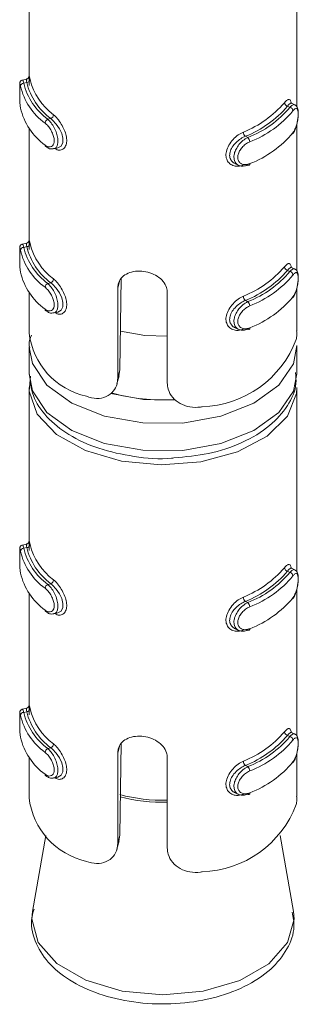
# Model space of a CAD drawing. Header units: millimetres. Extents: x 299 to 1025, y 4 to 1359.
# Tile 6 of 48: x 722 to 730, y 49 to 78. Entities that reach past the tile are written whole.
import ezdxf

# ---------------------------------------------------------------- set-up
doc = ezdxf.new("R2010")
doc.units = ezdxf.units.MM

msp = doc.modelspace()

# ---------------------------------------------------------------- linework, layer by layer
at = {"color": 7, "linetype": 'Continuous', "lineweight": 15}
for p, q in [((721.944, 81.262), (721.944, 76.654)), ((729.944, 75.763), (729.944, 81.262)), ((721.868, 76.587), (721.746, 76.56)), ((721.874, 76.485), (721.787, 76.465)), ((729.886, 75.818), (729.781, 75.867)), ((729.666, 75.778), (729.738, 75.744)), ((722.593, 75.407), (722.506, 75.388)), ((729.944, 70.864), (729.944, 75.245)), ((721.944, 75.126), (721.944, 71.755)), ((728.409, 74.88), (728.482, 74.846)), ((722.682, 74.507), (722.804, 74.534)), ((728.101, 74.063), (728.207, 74.014)), ((721.868, 71.688), (721.746, 71.661)), ((721.874, 71.586), (721.787, 71.566)), ((729.666, 70.879), (729.738, 70.845)), ((729.886, 70.919), (729.781, 70.968)), ((724.697, 70.643), (724.661, 67.907)), ((722.593, 70.508), (722.506, 70.489)), ((724.593, 67.657), (724.593, 70.347)), ((729.944, 69.07), (729.944, 70.345)), ((721.944, 70.226), (721.944, 69.014)), ((726.075, 70.213), (726.075, 67.523)), ((728.409, 69.981), (728.482, 69.947)), ((722.682, 69.607), (722.804, 69.635)), ((728.101, 69.164), (728.207, 69.115)), ((721.944, 68.606), (721.944, 67.789)), ((729.944, 67.789), (729.944, 68.606)), ((724.593, 67.657), (724.661, 67.907)), ((724.661, 67.907), (724.625, 67.732)), ((724.571, 67.487), (724.637, 67.729)), ((721.944, 67.381), (721.944, 62.773)), ((729.944, 61.882), (729.944, 67.381)), ((721.868, 62.706), (721.746, 62.679)), ((721.874, 62.604), (721.787, 62.584)), ((729.666, 61.897), (729.738, 61.863)), ((729.886, 61.937), (729.781, 61.986)), ((722.593, 61.526), (722.506, 61.507)), ((721.944, 61.244), (721.944, 57.874)), ((729.944, 56.983), (729.944, 61.363)), ((728.409, 60.999), (728.482, 60.965)), ((722.682, 60.626), (722.804, 60.653)), ((728.101, 60.182), (728.207, 60.133)), ((721.868, 57.807), (721.746, 57.78)), ((721.874, 57.704), (721.787, 57.685)), ((729.886, 57.038), (729.781, 57.087)), ((724.697, 56.762), (724.661, 54.025)), ((729.666, 56.998), (729.738, 56.964)), ((722.593, 56.627), (722.506, 56.608)), ((724.593, 53.776), (724.593, 56.466)), ((729.944, 55.188), (729.944, 56.464)), ((721.944, 56.345), (721.944, 55.133)), ((726.075, 56.331), (726.075, 53.642)), ((728.409, 56.099), (728.482, 56.065)), ((722.682, 55.726), (722.804, 55.753)), ((728.101, 55.283), (728.207, 55.234)), ((722.445, 54.014), (722.046, 51.745)), ((724.571, 53.606), (724.637, 53.848)), ((724.593, 53.776), (724.661, 54.025)), ((724.661, 54.025), (724.625, 53.851)), ((729.843, 51.745), (729.444, 54.014)), ((722.057, 51.802), (722.046, 51.745))]:
    msp.add_line(p, q, dxfattribs=at)
at = {"color": 8, "linetype": 'Continuous', "lineweight": 15}
for p, q in [((724.593, 70.347), (724.648, 70.548)), ((724.593, 56.466), (724.648, 56.666))]:
    msp.add_line(p, q, dxfattribs=at)
at = {"color": 8, "linetype": 'Continuous', "lineweight": 15, "flags": 128}
for points in [[(721.747, 76.554), (721.756, 76.553), (721.778, 76.496), (721.787, 76.466), (721.787, 76.465), (721.787, 76.465)], [(721.747, 71.654), (721.756, 71.654), (721.778, 71.597), (721.787, 71.566), (721.787, 71.566), (721.787, 71.566)], [(729.944, 68.634), (729.843, 68.089), (729.405, 67.448), (728.661, 66.911), (727.674, 66.524), (726.535, 66.322), (725.342, 66.323), (724.203, 66.527), (723.219, 66.915), (722.477, 67.454), (722.043, 68.095), (721.944, 68.584)], [(721.944, 67.789), (722.043, 67.279), (722.477, 66.638), (723.219, 66.099), (724.203, 65.71), (725.342, 65.507), (726.535, 65.506), (727.674, 65.707), (728.661, 66.094), (729.405, 66.632), (729.843, 67.272), (729.944, 67.789)], [(724.385, 67.205), (725.363, 67.022), (726.322, 67.005)], [(721.747, 62.673), (721.756, 62.672), (721.778, 62.615), (721.787, 62.584), (721.787, 62.584), (721.787, 62.584)], [(721.747, 57.773), (721.756, 57.773), (721.778, 57.716), (721.787, 57.685), (721.787, 57.685), (721.787, 57.685)], [(722.046, 51.745), (722.026, 51.52), (722.216, 50.82), (722.771, 50.189), (723.636, 49.688), (724.728, 49.366), (725.938, 49.254)], [(725.938, 49.254), (727.15, 49.364), (728.243, 49.684), (729.111, 50.184), (729.669, 50.814), (729.863, 51.513), (729.843, 51.745)]]:
    msp.add_lwpolyline(points, dxfattribs=at)
at = {"color": 7, "linetype": 'Continuous', "lineweight": 15, "flags": 128}
for points in [[(729.779, 75.862), (729.752, 75.866), (729.695, 75.817), (729.666, 75.778), (729.666, 75.778), (729.666, 75.778)], [(722.804, 74.535), (722.807, 74.535), (722.899, 74.589), (722.952, 74.692), (722.958, 74.821), (722.924, 74.961), (722.855, 75.104), (722.759, 75.244), (722.645, 75.365), (722.593, 75.407), (722.593, 75.407), (722.593, 75.407)], [(728.482, 74.029), (728.493, 74.022), (728.504, 74.018), (728.514, 74.017), (728.523, 74.02), (728.531, 74.027), (728.536, 74.037), (728.539, 74.049), (728.541, 74.064)], [(729.779, 70.963), (729.752, 70.967), (729.695, 70.918), (729.666, 70.879), (729.666, 70.879), (729.666, 70.879)], [(722.804, 69.635), (722.807, 69.635), (722.899, 69.69), (722.952, 69.793), (722.958, 69.922), (722.924, 70.062), (722.855, 70.205), (722.759, 70.345), (722.645, 70.466), (722.593, 70.508), (722.593, 70.508), (722.593, 70.508)], [(726.075, 68.91), (725.407, 68.936), (724.675, 69.067)], [(728.482, 69.13), (728.493, 69.123), (728.504, 69.119), (728.514, 69.118), (728.523, 69.121), (728.531, 69.128), (728.536, 69.138), (728.539, 69.15), (728.541, 69.165)], [(729.944, 67.381), (729.933, 67.205), (729.662, 66.529), (729.056, 65.93), (728.169, 65.462), (727.081, 65.167), (725.89, 65.072), (724.704, 65.186), (723.63, 65.497), (722.766, 65.979), (722.188, 66.588), (721.949, 67.268), (721.989, 67.725)], [(729.779, 61.981), (729.752, 61.985), (729.695, 61.936), (729.666, 61.897), (729.666, 61.897), (729.666, 61.897)], [(722.804, 60.653), (722.807, 60.653), (722.899, 60.708), (722.952, 60.811), (722.958, 60.94), (722.924, 61.08), (722.855, 61.223), (722.759, 61.363), (722.645, 61.484), (722.593, 61.526), (722.593, 61.526), (722.593, 61.526)], [(728.482, 60.148), (728.493, 60.141), (728.504, 60.137), (728.514, 60.136), (728.523, 60.139), (728.531, 60.146), (728.536, 60.156), (728.539, 60.168), (728.541, 60.183)], [(729.779, 57.082), (729.752, 57.086), (729.695, 57.037), (729.666, 56.998), (729.666, 56.998), (729.666, 56.998)], [(722.804, 55.754), (722.807, 55.754), (722.899, 55.808), (722.952, 55.911), (722.958, 56.041), (722.924, 56.18), (722.855, 56.324), (722.759, 56.464), (722.645, 56.585), (722.593, 56.627), (722.593, 56.627), (722.593, 56.627)], [(728.482, 55.249), (728.493, 55.241), (728.504, 55.237), (728.514, 55.237), (728.523, 55.24), (728.531, 55.247), (728.536, 55.256), (728.539, 55.269), (728.541, 55.284)]]:
    msp.add_lwpolyline(points, dxfattribs=at)
at = {"color": 7, "linetype": 'Continuous', "lineweight": 15}
for centre, radius, start, end in [((721.786, 76.367), 0.0989, 89.3669, 173.5978), ((723.597, 76.895), 1.86, 193.3382, 234.0921), ((721.874, 76.585), 0.0997, 269.9164, 353.6081), ((723.766, 76.969), 1.953, 194.3473, 233.0832), ((723.819, 77.046), 1.905, 194.3462, 233.0842), ((723.544, 76.818), 1.908, 193.3382, 234.0923), ((727.167, 77.957), 3.177, 291.8317, 319.2689), ((729.695, 75.895), 0.12, 185.1479, 256.0636), ((723.544, 76.164), 1.908, 193.3382, 234.0923), ((727.198, 77.903), 3.257, 291.8314, 319.2695), ((727.367, 77.735), 3.096, 291.1055, 319.9951), ((727.397, 77.68), 3.176, 291.1058, 319.9953), ((729.711, 75.628), 0.119, 5.2205, 76.6881), ((722.561, 75.264), 0.136, 113.7265, 176.2191), ((722.541, 75.532), 0.135, 293.0436, 356.1149), ((728.525, 75.013), 0.177, 181.6462, 228.7371), ((727.397, 77.027), 3.176, 291.1058, 319.9953), ((728.361, 74.713), 0.179, 1.5633, 47.9141), ((722.479, 74.616), 0.0536, 176.3318, 232.8823), ((721.786, 71.467), 0.0989, 89.3661, 173.5986), ((723.544, 71.918), 1.908, 193.3382, 234.0923), ((723.597, 71.995), 1.86, 193.3382, 234.0921), ((721.874, 71.685), 0.0997, 269.9164, 353.6081), ((723.766, 72.07), 1.953, 194.3473, 233.0832), ((723.819, 72.146), 1.905, 194.3462, 233.0842), ((727.167, 73.058), 3.177, 291.8317, 319.2689), ((727.198, 73.004), 3.257, 291.8314, 319.2695), ((727.367, 72.835), 3.096, 291.1055, 319.9951), ((729.695, 70.995), 0.12, 185.1479, 256.0636), ((729.711, 70.729), 0.119, 5.2198, 76.6888), ((723.544, 71.265), 1.908, 193.3382, 234.0923), ((722.541, 70.632), 0.135, 293.0436, 356.1149), ((727.397, 72.781), 3.176, 291.1058, 319.9953), ((722.561, 70.364), 0.136, 113.7259, 176.2197), ((728.525, 70.113), 0.177, 181.6462, 228.7371), ((727.397, 72.128), 3.176, 291.1058, 319.9953), ((722.479, 69.717), 0.0536, 176.3305, 232.8808), ((728.361, 69.814), 0.179, 1.5628, 47.9146), ((724.138, 69.276), 2.209, 186.8046, 257.4299), ((727.015, 69.921), 3.116, 271.8248, 339.276), ((725.931, 72.67), 5.658, 254.3031, 273.5552), ((721.874, 62.703), 0.0997, 269.9164, 353.6081), ((723.766, 63.088), 1.953, 194.3473, 233.0832), ((723.819, 63.164), 1.905, 194.3462, 233.0842), ((721.786, 62.485), 0.0989, 89.3669, 173.5978), ((723.544, 62.936), 1.908, 193.3382, 234.0923), ((723.597, 63.013), 1.86, 193.3382, 234.0921), ((723.544, 62.283), 1.908, 193.3382, 234.0923), ((727.167, 64.076), 3.177, 291.8317, 319.2689), ((727.198, 64.022), 3.257, 291.8314, 319.2695), ((727.367, 63.853), 3.096, 291.1055, 319.9951), ((727.397, 63.799), 3.176, 291.1058, 319.9953), ((729.695, 62.013), 0.12, 185.1479, 256.0636), ((729.711, 61.747), 0.119, 5.2205, 76.6881), ((722.561, 61.382), 0.136, 113.7265, 176.2191), ((722.541, 61.65), 0.135, 293.0436, 356.1149), ((728.525, 61.131), 0.177, 181.6462, 228.7371), ((728.361, 60.832), 0.179, 1.5633, 47.9141), ((727.397, 63.146), 3.176, 291.1058, 319.9953), ((722.479, 60.735), 0.0536, 176.3305, 232.8808), ((721.786, 57.586), 0.0989, 89.3695, 173.5971), ((723.597, 58.114), 1.86, 193.3382, 234.0921), ((721.874, 57.804), 0.0997, 269.9145, 353.61), ((723.766, 58.188), 1.953, 194.3473, 233.0832), ((723.819, 58.265), 1.905, 194.3462, 233.0842), ((723.544, 58.037), 1.908, 193.3382, 234.0923), ((727.167, 59.177), 3.177, 291.8317, 319.2689), ((729.695, 57.114), 0.12, 185.1462, 256.0653), ((723.544, 57.384), 1.908, 193.3382, 234.0923), ((722.541, 56.751), 0.135, 293.0421, 356.1164), ((727.198, 59.123), 3.257, 291.8314, 319.2695), ((727.367, 58.954), 3.096, 291.1055, 319.9951), ((727.397, 58.9), 3.176, 291.1058, 319.9953), ((729.711, 56.848), 0.119, 5.2212, 76.6858), ((722.561, 56.483), 0.136, 113.7287, 176.2183), ((728.525, 56.232), 0.177, 181.645, 228.7383), ((727.397, 58.247), 3.176, 291.1058, 319.9953), ((728.361, 55.932), 0.179, 1.564, 47.9124), ((722.479, 55.835), 0.0536, 176.3261, 232.8881), ((724.138, 55.395), 2.209, 186.8046, 257.4299), ((727.015, 56.039), 3.116, 271.8248, 339.276)]:
    msp.add_arc(centre, radius, start, end, dxfattribs=at)
at = {"color": 8, "linetype": 'Continuous', "lineweight": 15}
for centre, radius, start, end in [((725.933, 59.997), 4.934, 254.9817, 271.6473), ((725.934, 59.949), 4.947, 255.1522, 271.6396)]:
    msp.add_arc(centre, radius, start, end, dxfattribs=at)
at = {"color": 7, "linetype": 'Continuous', "lineweight": 15}
for points, knots in [([(721.665, 76.426), (721.665, 76.407), (721.664, 76.367), (721.664, 76.253), (721.664, 76.115), (721.666, 75.963), (721.673, 75.819), (721.684, 75.749), (721.689, 75.716)], [0, 0, 0, 0, 0.148708, 0.305853, 0.470141, 0.639667, 0.826486, 1, 1, 1, 1]), ([(721.665, 76.426), (721.665, 76.424), (721.664, 76.411), (721.664, 76.349), (721.664, 76.241), (721.664, 76.103), (721.667, 75.958), (721.673, 75.821), (721.683, 75.757), (721.688, 75.724)], [0, 0, 0, 0, 0.026838, 0.173545, 0.324399, 0.485869, 0.655866, 0.827496, 1, 1, 1, 1]), ([(721.747, 76.56), (721.745, 76.559), (721.732, 76.559), (721.711, 76.546), (721.69, 76.528), (721.678, 76.508), (721.671, 76.491), (721.668, 76.477), (721.666, 76.463), (721.665, 76.452), (721.665, 76.434), (721.665, 76.426)], [0, 0, 0, 0, 0.020094, 0.156746, 0.267989, 0.364146, 0.44742, 0.524123, 0.622531, 0.816733, 1, 1, 1, 1]), ([(721.874, 76.485), (721.874, 76.485), (721.874, 76.516), (721.863, 76.568), (721.867, 76.6), (721.872, 76.57), (721.875, 76.555)], [0, 0, 0, 0, 0.000119, 0.309144, 0.65296, 1, 1, 1, 1]), ([(721.944, 76.644), (721.944, 76.652), (721.944, 76.669), (721.945, 76.675), (721.944, 76.668), (721.942, 76.658), (721.936, 76.64), (721.922, 76.618), (721.898, 76.597), (721.877, 76.591), (721.867, 76.588)], [0, 0, 0, 0, 0.230891, 0.477395, 0.558879, 0.624548, 0.689669, 0.784575, 0.896377, 1, 1, 1, 1]), ([(721.946, 76.397), (721.946, 76.444), (721.947, 76.548), (721.944, 76.63), (721.944, 76.644), (721.944, 76.644)], [0, 0, 0, 0, 0.44867, 0.993382, 1, 1, 1, 1]), ([(721.945, 76.654), (721.945, 76.668), (721.945, 76.701), (721.953, 76.671), (721.967, 76.605), (721.974, 76.574)], [0, 0, 0, 0, 0.287354, 0.663165, 1, 1, 1, 1]), ([(729.575, 75.884), (729.588, 75.899), (729.63, 75.949), (729.691, 75.99), (729.743, 75.976), (729.771, 75.929), (729.777, 75.875), (729.779, 75.862)], [0, 0, 0, 0, 0.125967, 0.405148, 0.670455, 0.920743, 1, 1, 1, 1]), ([(729.818, 74.957), (729.83, 74.971), (729.871, 75.02), (729.924, 75.151), (729.967, 75.321), (729.989, 75.488), (729.99, 75.638), (729.969, 75.734), (729.926, 75.801), (729.893, 75.812), (729.885, 75.815)], [0, 0, 0, 0, 0.071659, 0.248635, 0.406171, 0.552008, 0.706948, 0.877173, 0.971466, 1, 1, 1, 1]), ([(729.83, 74.986), (729.836, 74.995), (729.862, 75.031), (729.904, 75.114), (729.944, 75.241), (729.971, 75.372), (729.985, 75.496), (729.984, 75.605), (729.968, 75.684), (729.936, 75.717), (729.889, 75.706), (729.849, 75.661), (729.83, 75.639)], [0, 0, 0, 0, 0.037277, 0.149822, 0.256277, 0.356422, 0.453446, 0.55321, 0.659995, 0.772416, 0.885919, 1, 1, 1, 1]), ([(722.425, 74.619), (722.435, 74.612), (722.473, 74.584), (722.54, 74.559), (722.614, 74.57), (722.669, 74.62), (722.698, 74.702), (722.697, 74.812), (722.662, 74.942), (722.597, 75.073), (722.514, 75.192), (722.455, 75.246), (722.425, 75.273)], [0, 0, 0, 0, 0.037277, 0.149825, 0.256283, 0.356423, 0.453447, 0.553211, 0.659997, 0.772417, 0.885917, 1, 1, 1, 1]), ([(728.349, 74.028), (728.323, 74.018), (728.241, 73.987), (728.106, 73.981), (727.968, 74.033), (727.871, 74.132), (727.822, 74.268), (727.831, 74.434), (727.904, 74.616), (728.033, 74.787), (728.189, 74.926), (728.298, 74.981), (728.349, 75.008)], [0, 0, 0, 0, 0.04997, 0.16072, 0.265969, 0.365258, 0.462971, 0.565669, 0.676021, 0.78942, 0.900469, 1, 1, 1, 1]), ([(728.409, 74.88), (728.409, 74.88), (728.362, 74.864), (728.267, 74.811), (728.125, 74.701), (728.008, 74.561), (727.941, 74.411), (727.932, 74.271), (727.979, 74.158), (728.041, 74.088), (728.092, 74.072), (728.104, 74.068)], [0, 0, 0, 0, 0.00005, 0.132927, 0.28076, 0.429977, 0.572907, 0.704763, 0.830798, 0.960545, 1, 1, 1, 1]), ([(728.482, 74.029), (728.482, 74.029), (728.439, 74.005), (728.339, 73.983), (728.214, 74), (728.116, 74.072), (728.065, 74.185), (728.064, 74.321), (728.107, 74.463), (728.188, 74.603), (728.302, 74.729), (728.404, 74.808), (728.468, 74.838), (728.482, 74.846), (728.482, 74.846)], [0, 0, 0, 0, 0.000038, 0.112219, 0.224486, 0.337099, 0.445586, 0.547542, 0.646168, 0.746788, 0.852425, 0.963252, 0.999962, 1, 1, 1, 1]), ([(728.541, 74.718), (728.528, 74.712), (728.475, 74.688), (728.385, 74.627), (728.286, 74.528), (728.215, 74.418), (728.177, 74.304), (728.178, 74.195), (728.224, 74.103), (728.309, 74.045), (728.42, 74.026), (728.5, 74.052), (728.541, 74.064)], [0, 0, 0, 0, 0.03729, 0.149824, 0.256284, 0.356424, 0.453446, 0.553209, 0.659994, 0.772419, 0.885912, 1, 1, 1, 1]), ([(722.45, 74.577), (722.466, 74.563), (722.514, 74.522), (722.601, 74.493), (722.66, 74.508), (722.679, 74.513)], [0, 0, 0, 0, 0.258968, 0.754025, 1, 1, 1, 1]), ([(721.944, 71.745), (721.944, 71.753), (721.944, 71.769), (721.945, 71.776), (721.944, 71.769), (721.942, 71.758), (721.936, 71.741), (721.922, 71.719), (721.898, 71.698), (721.877, 71.692), (721.867, 71.689)], [0, 0, 0, 0, 0.23089, 0.477393, 0.558876, 0.624547, 0.689667, 0.784578, 0.89638, 1, 1, 1, 1]), ([(721.946, 71.498), (721.946, 71.545), (721.947, 71.648), (721.944, 71.731), (721.944, 71.745), (721.944, 71.745)], [0, 0, 0, 0, 0.4486692, 0.9933887, 1, 1, 1, 1]), ([(721.945, 71.755), (721.945, 71.769), (721.945, 71.801), (721.953, 71.771), (721.967, 71.705), (721.974, 71.674)], [0, 0, 0, 0, 0.287354, 0.663165, 1, 1, 1, 1]), ([(721.665, 71.527), (721.665, 71.508), (721.664, 71.468), (721.664, 71.354), (721.664, 71.216), (721.666, 71.064), (721.673, 70.92), (721.684, 70.85), (721.689, 70.816)], [0, 0, 0, 0, 0.148708, 0.305848, 0.470141, 0.639667, 0.826486, 1, 1, 1, 1]), ([(721.665, 71.527), (721.665, 71.525), (721.664, 71.511), (721.664, 71.449), (721.664, 71.342), (721.664, 71.203), (721.667, 71.058), (721.673, 70.922), (721.683, 70.857), (721.688, 70.825)], [0, 0, 0, 0, 0.026838, 0.173549, 0.324398, 0.485872, 0.655865, 0.827497, 1, 1, 1, 1]), ([(721.747, 71.66), (721.745, 71.66), (721.732, 71.659), (721.711, 71.647), (721.69, 71.628), (721.678, 71.609), (721.671, 71.592), (721.668, 71.578), (721.666, 71.564), (721.665, 71.553), (721.665, 71.535), (721.665, 71.527)], [0, 0, 0, 0, 0.020094, 0.156746, 0.267989, 0.364146, 0.447421, 0.52411, 0.622519, 0.816733, 1, 1, 1, 1]), ([(721.874, 71.586), (721.874, 71.586), (721.874, 71.617), (721.863, 71.672), (721.866, 71.682), (721.868, 71.687)], [0, 0, 0, 0, 0.000185, 0.480648, 1, 1, 1, 1]), ([(724.593, 70.347), (724.596, 70.39), (724.605, 70.499), (724.687, 70.651), (724.845, 70.78), (725.061, 70.852), (725.309, 70.863), (725.558, 70.814), (725.784, 70.709), (725.959, 70.556), (726.059, 70.383), (726.07, 70.263), (726.075, 70.213)], [0, 0, 0, 0, 0.0675426, 0.1728496, 0.2793824, 0.3873263, 0.4946846, 0.6004054, 0.705956, 0.8130295, 0.921038, 1, 1, 1, 1]), ([(729.575, 70.985), (729.588, 71), (729.63, 71.05), (729.691, 71.091), (729.743, 71.076), (729.771, 71.03), (729.777, 70.976), (729.779, 70.963)], [0, 0, 0, 0, 0.126032, 0.405356, 0.670803, 0.92122, 1, 1, 1, 1]), ([(729.818, 70.058), (729.83, 70.072), (729.871, 70.12), (729.924, 70.252), (729.967, 70.422), (729.989, 70.589), (729.99, 70.739), (729.969, 70.834), (729.926, 70.902), (729.893, 70.913), (729.885, 70.915)], [0, 0, 0, 0, 0.071659, 0.248635, 0.406173, 0.552007, 0.706951, 0.877173, 0.971468, 1, 1, 1, 1]), ([(729.83, 70.086), (729.836, 70.095), (729.862, 70.131), (729.904, 70.215), (729.944, 70.341), (729.971, 70.472), (729.985, 70.597), (729.984, 70.706), (729.968, 70.784), (729.936, 70.818), (729.889, 70.807), (729.849, 70.762), (729.83, 70.74)], [0, 0, 0, 0, 0.037277, 0.149823, 0.256276, 0.356423, 0.453445, 0.553209, 0.659994, 0.772417, 0.885919, 1, 1, 1, 1]), ([(722.425, 69.72), (722.435, 69.713), (722.473, 69.685), (722.54, 69.66), (722.614, 69.671), (722.669, 69.72), (722.698, 69.802), (722.697, 69.913), (722.662, 70.042), (722.597, 70.174), (722.514, 70.293), (722.455, 70.346), (722.425, 70.373)], [0, 0, 0, 0, 0.037277, 0.149825, 0.256282, 0.356425, 0.453446, 0.55321, 0.659996, 0.772418, 0.885917, 1, 1, 1, 1]), ([(728.349, 69.129), (728.323, 69.119), (728.241, 69.088), (728.106, 69.082), (727.968, 69.133), (727.871, 69.232), (727.822, 69.368), (727.831, 69.535), (727.904, 69.717), (728.033, 69.887), (728.189, 70.026), (728.298, 70.082), (728.349, 70.108)], [0, 0, 0, 0, 0.0499702, 0.1607202, 0.2659706, 0.3652576, 0.4629707, 0.5656685, 0.6760227, 0.7894203, 0.9004689, 1, 1, 1, 1]), ([(728.409, 69.981), (728.409, 69.981), (728.362, 69.964), (728.267, 69.911), (728.125, 69.802), (728.008, 69.662), (727.941, 69.512), (727.932, 69.371), (727.979, 69.259), (728.041, 69.189), (728.092, 69.173), (728.104, 69.169)], [0, 0, 0, 0, 0.00005, 0.132927, 0.28076, 0.429977, 0.572905, 0.704763, 0.830796, 0.960543, 1, 1, 1, 1]), ([(722.45, 69.678), (722.466, 69.664), (722.514, 69.623), (722.601, 69.594), (722.66, 69.608), (722.679, 69.613)], [0, 0, 0, 0, 0.258968, 0.754026, 1, 1, 1, 1]), ([(728.482, 69.13), (728.482, 69.13), (728.439, 69.106), (728.339, 69.084), (728.214, 69.1), (728.116, 69.173), (728.065, 69.286), (728.064, 69.422), (728.107, 69.564), (728.188, 69.704), (728.302, 69.83), (728.404, 69.909), (728.468, 69.939), (728.482, 69.947), (728.482, 69.947)], [0, 0, 0, 0, 0.000038, 0.112219, 0.224486, 0.337101, 0.445586, 0.547542, 0.646167, 0.746788, 0.852425, 0.963252, 0.999962, 1, 1, 1, 1]), ([(728.541, 69.818), (728.528, 69.813), (728.475, 69.789), (728.385, 69.728), (728.286, 69.629), (728.215, 69.518), (728.177, 69.405), (728.178, 69.296), (728.224, 69.203), (728.309, 69.145), (728.42, 69.127), (728.5, 69.152), (728.541, 69.165)], [0, 0, 0, 0, 0.0372901, 0.1498236, 0.2562829, 0.3564223, 0.4534476, 0.5532073, 0.6599948, 0.7724179, 0.8859123, 1, 1, 1, 1]), ([(729.93, 68.818), (729.935, 68.859), (729.945, 68.928), (729.941, 69.029), (729.94, 69.07)], [0, 0, 0, 0, 0.5934499, 1, 1, 1, 1]), ([(722.013, 68.944), (721.977, 68.856), (721.927, 68.735), (721.956, 68.612), (721.963, 68.579)], [0, 0, 0, 0, 0.728665, 1, 1, 1, 1]), ([(721.961, 67.774), (721.981, 67.558), (722.023, 67.102), (722.454, 66.481), (723.115, 65.945), (724.013, 65.533), (725.07, 65.307), (725.861, 65.228), (726.247, 65.279), (726.268, 65.282)], [0, 0, 0, 0, 0.14178, 0.299788, 0.464712, 0.63841, 0.814396, 0.989982, 1, 1, 1, 1]), ([(723.657, 67.12), (723.76, 67.09), (723.965, 67.029), (724.256, 67.091), (724.471, 67.253), (724.579, 67.458), (724.589, 67.602), (724.593, 67.657)], [0, 0, 0, 0, 0.227115, 0.454905, 0.667251, 0.872125, 1, 1, 1, 1]), ([(726.268, 65.282), (726.62, 65.314), (727.347, 65.381), (728.339, 65.717), (729.151, 66.204), (729.684, 66.81), (729.953, 67.376), (729.915, 67.718), (729.903, 67.827)], [0, 0, 0, 0, 0.182063, 0.376351, 0.573162, 0.752071, 0.92125, 1, 1, 1, 1]), ([(726.075, 67.523), (726.081, 67.458), (726.094, 67.304), (726.221, 67.079), (726.447, 66.89), (726.743, 66.786), (726.976, 66.783), (727.1, 66.804), (727.115, 66.806)], [0, 0, 0, 0, 0.147078, 0.351357, 0.555296, 0.760033, 0.971377, 1, 1, 1, 1]), ([(721.747, 62.678), (721.745, 62.678), (721.732, 62.677), (721.711, 62.665), (721.69, 62.647), (721.678, 62.627), (721.671, 62.61), (721.668, 62.596), (721.666, 62.582), (721.665, 62.571), (721.665, 62.553), (721.665, 62.545)], [0, 0, 0, 0, 0.020094, 0.156746, 0.267989, 0.364146, 0.447421, 0.52411, 0.622519, 0.816733, 1, 1, 1, 1]), ([(721.874, 62.604), (721.874, 62.604), (721.874, 62.635), (721.863, 62.687), (721.867, 62.719), (721.872, 62.689), (721.875, 62.674)], [0, 0, 0, 0, 0.000119, 0.309144, 0.65296, 1, 1, 1, 1]), ([(721.944, 62.763), (721.944, 62.771), (721.944, 62.787), (721.945, 62.794), (721.944, 62.787), (721.942, 62.777), (721.936, 62.759), (721.922, 62.737), (721.898, 62.716), (721.877, 62.71), (721.867, 62.707)], [0, 0, 0, 0, 0.23089, 0.477393, 0.558876, 0.624547, 0.689667, 0.784578, 0.89638, 1, 1, 1, 1]), ([(721.946, 62.516), (721.946, 62.563), (721.947, 62.666), (721.944, 62.749), (721.944, 62.763), (721.944, 62.763)], [0, 0, 0, 0, 0.4486692, 0.9933887, 1, 1, 1, 1]), ([(721.945, 62.773), (721.945, 62.787), (721.945, 62.819), (721.953, 62.79), (721.967, 62.724), (721.974, 62.692)], [0, 0, 0, 0, 0.287354, 0.663165, 1, 1, 1, 1]), ([(721.665, 62.545), (721.665, 62.526), (721.664, 62.486), (721.664, 62.372), (721.664, 62.234), (721.666, 62.082), (721.673, 61.938), (721.684, 61.868), (721.689, 61.835)], [0, 0, 0, 0, 0.148708, 0.305848, 0.470141, 0.639667, 0.826486, 1, 1, 1, 1]), ([(721.665, 62.545), (721.665, 62.543), (721.664, 62.529), (721.664, 62.467), (721.664, 62.36), (721.664, 62.221), (721.667, 62.076), (721.673, 61.94), (721.683, 61.876), (721.688, 61.843)], [0, 0, 0, 0, 0.026838, 0.173549, 0.324398, 0.485872, 0.655865, 0.827497, 1, 1, 1, 1]), ([(729.575, 62.003), (729.588, 62.018), (729.63, 62.068), (729.691, 62.109), (729.743, 62.094), (729.771, 62.048), (729.777, 61.994), (729.779, 61.981)], [0, 0, 0, 0, 0.126032, 0.405356, 0.670803, 0.92122, 1, 1, 1, 1]), ([(729.818, 61.076), (729.83, 61.09), (729.871, 61.138), (729.924, 61.27), (729.967, 61.44), (729.989, 61.607), (729.99, 61.757), (729.969, 61.852), (729.926, 61.92), (729.893, 61.931), (729.885, 61.933)], [0, 0, 0, 0, 0.071659, 0.248635, 0.406173, 0.552007, 0.706951, 0.877173, 0.971468, 1, 1, 1, 1]), ([(729.83, 61.104), (729.836, 61.113), (729.862, 61.149), (729.904, 61.233), (729.944, 61.359), (729.971, 61.49), (729.985, 61.615), (729.984, 61.724), (729.968, 61.802), (729.936, 61.836), (729.889, 61.825), (729.849, 61.78), (729.83, 61.758)], [0, 0, 0, 0, 0.037277, 0.149823, 0.256276, 0.356423, 0.453445, 0.553209, 0.659994, 0.772417, 0.885919, 1, 1, 1, 1]), ([(722.425, 60.738), (722.435, 60.731), (722.473, 60.703), (722.54, 60.678), (722.614, 60.689), (722.669, 60.738), (722.698, 60.82), (722.697, 60.931), (722.662, 61.061), (722.597, 61.192), (722.514, 61.311), (722.455, 61.364), (722.425, 61.391)], [0, 0, 0, 0, 0.037277, 0.149825, 0.256282, 0.356425, 0.453446, 0.55321, 0.659996, 0.772418, 0.885917, 1, 1, 1, 1]), ([(728.349, 60.147), (728.323, 60.137), (728.241, 60.106), (728.106, 60.1), (727.968, 60.151), (727.871, 60.25), (727.822, 60.387), (727.831, 60.553), (727.904, 60.735), (728.033, 60.905), (728.189, 61.045), (728.298, 61.1), (728.349, 61.126)], [0, 0, 0, 0, 0.0499702, 0.1607202, 0.2659706, 0.3652576, 0.4629707, 0.5656685, 0.6760227, 0.7894203, 0.9004689, 1, 1, 1, 1]), ([(728.409, 60.999), (728.409, 60.999), (728.362, 60.982), (728.267, 60.93), (728.125, 60.82), (728.008, 60.68), (727.941, 60.53), (727.932, 60.389), (727.979, 60.277), (728.041, 60.207), (728.092, 60.191), (728.104, 60.187)], [0, 0, 0, 0, 0.00005, 0.132927, 0.28076, 0.429977, 0.572905, 0.704763, 0.830796, 0.960543, 1, 1, 1, 1]), ([(728.482, 60.148), (728.482, 60.148), (728.439, 60.124), (728.339, 60.102), (728.214, 60.118), (728.116, 60.191), (728.065, 60.304), (728.064, 60.44), (728.107, 60.582), (728.188, 60.722), (728.302, 60.848), (728.404, 60.927), (728.468, 60.957), (728.482, 60.965), (728.482, 60.965)], [0, 0, 0, 0, 0.000038, 0.112219, 0.224486, 0.337101, 0.445586, 0.547542, 0.646167, 0.746788, 0.852425, 0.963252, 0.999962, 1, 1, 1, 1]), ([(728.541, 60.837), (728.528, 60.831), (728.475, 60.807), (728.385, 60.746), (728.286, 60.647), (728.215, 60.536), (728.177, 60.423), (728.178, 60.314), (728.224, 60.222), (728.309, 60.163), (728.42, 60.145), (728.5, 60.171), (728.541, 60.183)], [0, 0, 0, 0, 0.0372901, 0.1498236, 0.2562829, 0.3564223, 0.4534476, 0.5532073, 0.6599948, 0.7724179, 0.8859123, 1, 1, 1, 1]), ([(722.45, 60.696), (722.466, 60.682), (722.514, 60.641), (722.601, 60.612), (722.66, 60.627), (722.679, 60.631)], [0, 0, 0, 0, 0.258968, 0.754026, 1, 1, 1, 1]), ([(721.945, 57.874), (721.945, 57.888), (721.945, 57.92), (721.953, 57.89), (721.967, 57.824), (721.974, 57.793)], [0, 0, 0, 0, 0.28735, 0.663163, 1, 1, 1, 1]), ([(721.665, 57.645), (721.665, 57.626), (721.664, 57.587), (721.664, 57.473), (721.664, 57.335), (721.666, 57.183), (721.673, 57.039), (721.684, 56.969), (721.689, 56.935)], [0, 0, 0, 0, 0.1487081, 0.3058487, 0.4701374, 0.6396667, 0.8264858, 1, 1, 1, 1]), ([(721.665, 57.645), (721.665, 57.643), (721.664, 57.63), (721.664, 57.568), (721.664, 57.461), (721.664, 57.322), (721.667, 57.177), (721.673, 57.041), (721.683, 56.976), (721.688, 56.944)], [0, 0, 0, 0, 0.026835, 0.173546, 0.324404, 0.48587, 0.655866, 0.827496, 1, 1, 1, 1]), ([(721.747, 57.779), (721.745, 57.779), (721.732, 57.778), (721.711, 57.766), (721.69, 57.747), (721.678, 57.727), (721.671, 57.71), (721.668, 57.697), (721.666, 57.683), (721.665, 57.672), (721.665, 57.654), (721.665, 57.645)], [0, 0, 0, 0, 0.020094, 0.156744, 0.267996, 0.364139, 0.447413, 0.524128, 0.622523, 0.816735, 1, 1, 1, 1]), ([(721.874, 57.704), (721.874, 57.704), (721.874, 57.736), (721.863, 57.79), (721.866, 57.801), (721.868, 57.806)], [0, 0, 0, 0, 0.000185, 0.480643, 1, 1, 1, 1]), ([(721.944, 57.864), (721.944, 57.872), (721.944, 57.888), (721.945, 57.894), (721.944, 57.888), (721.942, 57.877), (721.936, 57.86), (721.922, 57.837), (721.898, 57.816), (721.877, 57.81), (721.867, 57.808)], [0, 0, 0, 0, 0.230893, 0.477391, 0.558876, 0.624547, 0.689671, 0.784578, 0.896376, 1, 1, 1, 1]), ([(721.946, 57.616), (721.946, 57.663), (721.947, 57.767), (721.944, 57.849), (721.944, 57.863), (721.944, 57.864)], [0, 0, 0, 0, 0.448678, 0.993389, 1, 1, 1, 1]), ([(729.575, 57.103), (729.588, 57.119), (729.63, 57.168), (729.691, 57.21), (729.743, 57.195), (729.771, 57.149), (729.777, 57.095), (729.779, 57.082)], [0, 0, 0, 0, 0.126033, 0.405357, 0.670802, 0.92122, 1, 1, 1, 1]), ([(729.818, 56.176), (729.83, 56.19), (729.871, 56.239), (729.924, 56.371), (729.967, 56.541), (729.989, 56.708), (729.99, 56.858), (729.969, 56.953), (729.926, 57.021), (729.893, 57.032), (729.885, 57.034)], [0, 0, 0, 0, 0.071659, 0.248636, 0.406169, 0.552006, 0.706951, 0.877176, 0.971468, 1, 1, 1, 1]), ([(724.593, 56.466), (724.596, 56.508), (724.605, 56.618), (724.687, 56.77), (724.845, 56.898), (725.061, 56.971), (725.309, 56.982), (725.558, 56.932), (725.784, 56.828), (725.959, 56.675), (726.059, 56.502), (726.07, 56.382), (726.075, 56.331)], [0, 0, 0, 0, 0.067545, 0.172849, 0.279384, 0.387326, 0.494684, 0.600404, 0.705955, 0.813027, 0.921037, 1, 1, 1, 1]), ([(729.83, 56.205), (729.836, 56.214), (729.862, 56.25), (729.904, 56.334), (729.944, 56.46), (729.971, 56.591), (729.985, 56.716), (729.984, 56.825), (729.968, 56.903), (729.936, 56.937), (729.889, 56.925), (729.849, 56.881), (729.83, 56.858)], [0, 0, 0, 0, 0.037277, 0.149822, 0.256279, 0.356421, 0.453445, 0.553212, 0.659994, 0.772418, 0.885919, 1, 1, 1, 1]), ([(722.425, 55.839), (722.435, 55.832), (722.473, 55.803), (722.54, 55.779), (722.614, 55.79), (722.669, 55.839), (722.698, 55.921), (722.697, 56.032), (722.662, 56.161), (722.597, 56.293), (722.514, 56.412), (722.455, 56.465), (722.425, 56.492)], [0, 0, 0, 0, 0.037277, 0.149824, 0.256284, 0.356423, 0.453446, 0.553213, 0.659997, 0.772418, 0.885917, 1, 1, 1, 1]), ([(728.349, 55.247), (728.323, 55.238), (728.241, 55.207), (728.106, 55.201), (727.968, 55.252), (727.871, 55.351), (727.822, 55.487), (727.831, 55.654), (727.904, 55.835), (728.033, 56.006), (728.189, 56.145), (728.298, 56.201), (728.349, 56.227)], [0, 0, 0, 0, 0.04997, 0.16072, 0.265969, 0.365257, 0.46297, 0.56567, 0.676023, 0.78942, 0.900469, 1, 1, 1, 1]), ([(728.409, 56.099), (728.409, 56.099), (728.362, 56.083), (728.267, 56.03), (728.125, 55.921), (728.008, 55.781), (727.941, 55.63), (727.932, 55.49), (727.979, 55.378), (728.041, 55.308), (728.092, 55.292), (728.104, 55.288)], [0, 0, 0, 0, 0.00005, 0.132927, 0.28076, 0.429977, 0.57291, 0.704762, 0.830797, 0.960546, 1, 1, 1, 1]), ([(728.482, 55.249), (728.482, 55.249), (728.439, 55.225), (728.339, 55.203), (728.214, 55.219), (728.116, 55.291), (728.065, 55.405), (728.064, 55.54), (728.107, 55.683), (728.188, 55.822), (728.302, 55.949), (728.404, 56.028), (728.468, 56.058), (728.482, 56.065), (728.482, 56.065)], [0, 0, 0, 0, 0.000038, 0.112219, 0.224486, 0.337101, 0.445588, 0.547542, 0.646169, 0.746788, 0.852424, 0.963251, 0.999962, 1, 1, 1, 1]), ([(728.541, 55.937), (728.528, 55.931), (728.475, 55.908), (728.385, 55.847), (728.286, 55.747), (728.215, 55.637), (728.177, 55.524), (728.178, 55.414), (728.224, 55.322), (728.309, 55.264), (728.42, 55.246), (728.5, 55.271), (728.541, 55.284)], [0, 0, 0, 0, 0.03729, 0.149823, 0.256286, 0.356421, 0.453446, 0.553211, 0.659994, 0.772419, 0.885912, 1, 1, 1, 1]), ([(722.45, 55.797), (722.466, 55.783), (722.514, 55.741), (722.601, 55.712), (722.66, 55.727), (722.679, 55.732)], [0, 0, 0, 0, 0.25897, 0.754029, 1, 1, 1, 1]), ([(729.93, 54.937), (729.935, 54.978), (729.945, 55.046), (729.941, 55.147), (729.94, 55.188)], [0, 0, 0, 0, 0.593452, 1, 1, 1, 1]), ([(723.657, 53.239), (723.76, 53.208), (723.965, 53.148), (724.256, 53.21), (724.471, 53.372), (724.579, 53.577), (724.589, 53.721), (724.593, 53.776)], [0, 0, 0, 0, 0.227115, 0.454905, 0.667248, 0.872123, 1, 1, 1, 1]), ([(726.075, 53.642), (726.081, 53.577), (726.094, 53.423), (726.221, 53.198), (726.447, 53.008), (726.743, 52.905), (726.976, 52.902), (727.1, 52.922), (727.115, 52.925)], [0, 0, 0, 0, 0.147078, 0.351358, 0.555297, 0.760033, 0.971377, 1, 1, 1, 1]), ([(722.095, 51.811), (722.064, 51.704), (721.965, 51.363), (722.127, 50.764), (722.551, 50.132), (723.234, 49.608), (724.135, 49.216), (725.198, 48.993), (726.325, 48.961), (727.424, 49.124), (728.411, 49.474), (729.184, 49.98), (729.677, 50.597), (729.907, 51.204), (729.835, 51.574), (729.807, 51.717)], [0, 0, 0, 0, 0.0358536, 0.115283, 0.1932468, 0.2749388, 0.3609083, 0.4478342, 0.5345692, 0.6214748, 0.7090052, 0.7977818, 0.8774624, 0.9530118, 1, 1, 1, 1])]:
    msp.add_open_spline(points, degree=3, knots=knots, dxfattribs=at)
at = {"color": 8, "linetype": 'Continuous', "lineweight": 15}
for points, knots in [([(721.688, 76.378), (721.686, 76.386), (721.679, 76.422), (721.671, 76.459), (721.666, 76.466), (721.665, 76.438), (721.665, 76.426)], [0, 0, 0, 0, 0.110085, 0.442374, 0.756724, 1, 1, 1, 1]), ([(729.738, 75.744), (729.738, 75.744), (729.763, 75.775), (729.818, 75.816), (729.867, 75.836), (729.884, 75.817), (729.885, 75.815)], [0, 0, 0, 0, 0.000169, 0.471851, 0.943961, 1, 1, 1, 1]), ([(722.506, 75.388), (722.506, 75.388), (722.537, 75.359), (722.606, 75.285), (722.698, 75.138), (722.77, 74.973), (722.807, 74.811), (722.809, 74.674), (722.776, 74.574), (722.73, 74.517), (722.692, 74.514), (722.68, 74.513)], [0, 0, 0, 0, 0.000049, 0.141782, 0.283632, 0.425909, 0.562979, 0.691794, 0.816404, 0.94353, 1, 1, 1, 1]), ([(722.675, 75.522), (722.693, 75.506), (722.753, 75.455), (722.854, 75.334), (722.959, 75.163), (723.035, 74.986), (723.073, 74.812), (723.067, 74.652), (723.009, 74.527), (722.91, 74.465), (722.807, 74.462), (722.744, 74.502), (722.722, 74.516)], [0, 0, 0, 0, 0.0521802, 0.1678393, 0.2777502, 0.3814378, 0.4834794, 0.5907264, 0.7059689, 0.8243906, 0.9403576, 1, 1, 1, 1]), ([(721.688, 71.478), (721.686, 71.487), (721.679, 71.523), (721.671, 71.559), (721.666, 71.567), (721.665, 71.539), (721.665, 71.527)], [0, 0, 0, 0, 0.110085, 0.442377, 0.756723, 1, 1, 1, 1]), ([(729.738, 70.845), (729.738, 70.845), (729.763, 70.876), (729.818, 70.916), (729.867, 70.937), (729.884, 70.918), (729.885, 70.916)], [0, 0, 0, 0, 0.000169, 0.471851, 0.943961, 1, 1, 1, 1]), ([(722.675, 70.623), (722.693, 70.607), (722.753, 70.555), (722.854, 70.435), (722.959, 70.264), (723.035, 70.086), (723.073, 69.912), (723.067, 69.753), (723.009, 69.628), (722.91, 69.566), (722.807, 69.563), (722.744, 69.603), (722.722, 69.616)], [0, 0, 0, 0, 0.0521802, 0.1678386, 0.2777507, 0.3814383, 0.4834799, 0.5907269, 0.7059675, 0.8243906, 0.9403576, 1, 1, 1, 1]), ([(722.506, 70.489), (722.506, 70.489), (722.537, 70.459), (722.606, 70.386), (722.698, 70.239), (722.77, 70.074), (722.807, 69.912), (722.809, 69.774), (722.776, 69.675), (722.73, 69.618), (722.692, 69.615), (722.68, 69.614)], [0, 0, 0, 0, 0.000049, 0.141782, 0.283632, 0.425909, 0.562976, 0.691794, 0.816404, 0.94353, 1, 1, 1, 1]), ([(721.688, 62.496), (721.686, 62.505), (721.679, 62.541), (721.671, 62.577), (721.666, 62.585), (721.665, 62.557), (721.665, 62.545)], [0, 0, 0, 0, 0.110085, 0.442377, 0.756723, 1, 1, 1, 1]), ([(729.738, 61.863), (729.738, 61.863), (729.763, 61.894), (729.818, 61.934), (729.867, 61.955), (729.884, 61.936), (729.885, 61.934)], [0, 0, 0, 0, 0.000169, 0.471851, 0.943961, 1, 1, 1, 1]), ([(722.506, 61.507), (722.506, 61.507), (722.537, 61.477), (722.606, 61.404), (722.698, 61.257), (722.77, 61.092), (722.807, 60.93), (722.809, 60.793), (722.776, 60.693), (722.73, 60.636), (722.692, 60.633), (722.68, 60.632)], [0, 0, 0, 0, 0.000049, 0.141782, 0.283632, 0.425909, 0.562976, 0.691794, 0.816404, 0.94353, 1, 1, 1, 1]), ([(722.675, 61.641), (722.693, 61.625), (722.753, 61.573), (722.854, 61.453), (722.959, 61.282), (723.035, 61.105), (723.073, 60.93), (723.067, 60.771), (723.009, 60.646), (722.91, 60.584), (722.807, 60.581), (722.744, 60.621), (722.722, 60.635)], [0, 0, 0, 0, 0.0521802, 0.1678386, 0.2777507, 0.3814383, 0.4834799, 0.5907269, 0.7059675, 0.8243906, 0.9403576, 1, 1, 1, 1]), ([(721.688, 57.597), (721.686, 57.606), (721.679, 57.641), (721.671, 57.678), (721.666, 57.686), (721.665, 57.658), (721.665, 57.645)], [0, 0, 0, 0, 0.1100844, 0.4423751, 0.7567298, 1, 1, 1, 1]), ([(729.738, 56.964), (729.738, 56.964), (729.763, 56.995), (729.818, 57.035), (729.867, 57.056), (729.884, 57.037), (729.885, 57.035)], [0, 0, 0, 0, 0.000169, 0.47185, 0.943953, 1, 1, 1, 1]), ([(722.675, 56.742), (722.693, 56.726), (722.753, 56.674), (722.854, 56.553), (722.959, 56.383), (723.035, 56.205), (723.073, 56.031), (723.067, 55.871), (723.009, 55.747), (722.91, 55.684), (722.807, 55.681), (722.744, 55.722), (722.722, 55.735)], [0, 0, 0, 0, 0.05218, 0.167839, 0.27775, 0.381437, 0.483479, 0.590728, 0.705969, 0.82439, 0.940357, 1, 1, 1, 1]), ([(722.506, 56.608), (722.506, 56.608), (722.537, 56.578), (722.606, 56.505), (722.698, 56.358), (722.77, 56.192), (722.807, 56.031), (722.809, 55.893), (722.776, 55.793), (722.73, 55.737), (722.692, 55.734), (722.68, 55.733)], [0, 0, 0, 0, 0.000049, 0.141782, 0.283631, 0.42591, 0.56298, 0.691792, 0.816404, 0.943529, 1, 1, 1, 1])]:
    msp.add_open_spline(points, degree=3, knots=knots, dxfattribs=at)

doc.saveas('drawing.dxf')
